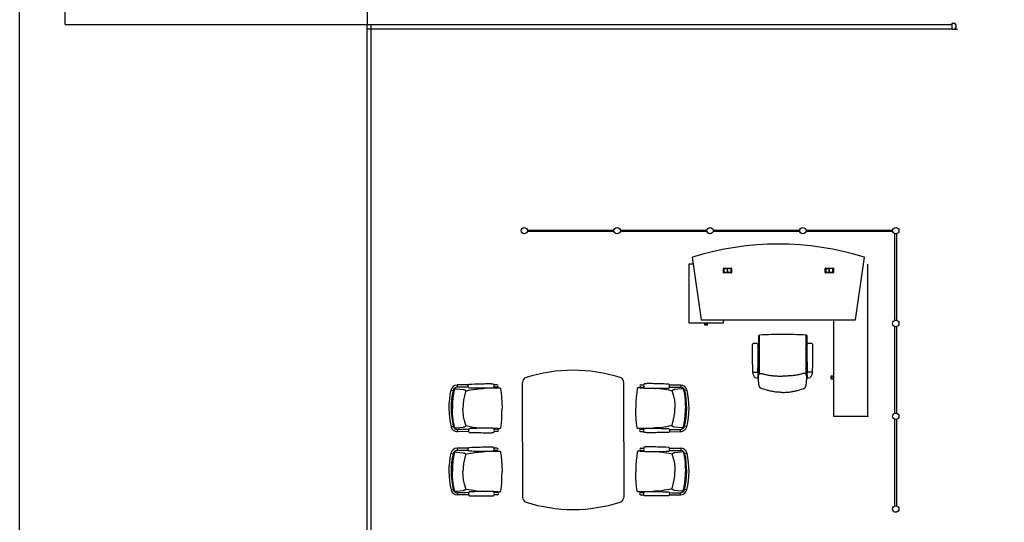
# Model space of a CAD drawing. Header units: millimetres. Extents: x 391350 to 515311, y -283575 to -199836.
# Tile 31 of 102: x 391350 to 403015, y -221675 to -215716. Entities that reach past the tile are written whole.
import ezdxf

# ---------------------------------------------------------------- set-up
doc = ezdxf.new("R2010")
doc.units = ezdxf.units.MM

msp = doc.modelspace()

# ---------------------------------------------------------------- linework, layer by layer
at = {"color": 0}
for p, q in [((391891, -215773), (391891, -206773)), ((395466, -215423), (395466, -215773)), ((391891, -215773), (395466, -215773)), ((395466, -215773), (402397, -215773)), ((395466, -235180), (395466, -215773)), ((395516, -233311), (395516, -215773)), ((402397, -215832), (402397, -215759)), ((402397, -215759), (402428, -215759)), ((402441, -215778), (402428, -215759)), ((402441, -215778), (402441, -215816)), ((395466, -215823), (402397, -215823)), ((402462, -215832), (402397, -215832)), ((402441, -215816), (402428, -215816)), ((402428, -215816), (402428, -215832)), ((397366, -218210), (398391, -218210)), ((398391, -218227), (397366, -218227)), ((398466, -218210), (399491, -218210)), ((399491, -218227), (398466, -218227)), ((399566, -218210), (400591, -218210)), ((400591, -218227), (399566, -218227)), ((400666, -218210), (401691, -218210)), ((401691, -218227), (400666, -218227)), ((401720, -219281), (401720, -218256)), ((401737, -218256), (401737, -219281)), ((399319, -218532), (399424, -219275)), ((401254, -219275), (401358, -218532)), ((399278, -218615), (399278, -219312)), ((399331, -218615), (399278, -218615)), ((399687, -218713), (399687, -218667)), ((399693, -218661), (399779, -218661)), ((399693, -218669), (399693, -218711)), ((399693, -218711), (399693, -218669)), ((399777, -218667), (399695, -218667)), ((399695, -218668), (399735, -218668)), ((399735, -218713), (399695, -218713)), ((399733, -218668), (399733, -218713)), ((399735, -218668), (399735, -218713)), ((399736, -218713), (399736, -218668)), ((399777, -218668), (399736, -218668)), ((399777, -218713), (399736, -218713)), ((399738, -218713), (399738, -218668)), ((399778, -218669), (399778, -218711)), ((399779, -218711), (399779, -218669)), ((399785, -218667), (399785, -218713)), ((400893, -218713), (400893, -218667)), ((400899, -218661), (400985, -218661)), ((400899, -218669), (400899, -218711)), ((400899, -218711), (400899, -218669)), ((400983, -218667), (400901, -218667)), ((400901, -218668), (400941, -218668)), ((400941, -218713), (400901, -218713)), ((400939, -218668), (400939, -218713)), ((400941, -218668), (400941, -218713)), ((400942, -218713), (400942, -218668)), ((400983, -218668), (400942, -218668)), ((400983, -218713), (400942, -218713)), ((400944, -218713), (400944, -218668)), ((400984, -218669), (400984, -218711)), ((400985, -218711), (400985, -218669)), ((400991, -218667), (400991, -218713)), ((401400, -220415), (401400, -218615)), ((399779, -218719), (399693, -218719)), ((399695, -218713), (399777, -218713)), ((400985, -218719), (400899, -218719)), ((400901, -218713), (400983, -218713)), ((399424, -219275), (401254, -219275)), ((399689, -219312), (399689, -219275)), ((400990, -219286), (400990, -220415)), ((399278, -219312), (399689, -219312)), ((399466, -219325), (399466, -219312)), ((399500, -219325), (399466, -219325)), ((399466, -219337), (399466, -219325)), ((399500, -219337), (399466, -219337)), ((399500, -219325), (399500, -219312)), ((399500, -219337), (399500, -219325)), ((401720, -220381), (401720, -219356)), ((401737, -219356), (401737, -220381)), ((400102, -219459), (400102, -219594)), ((400105, -219457), (400112, -219461)), ((400112, -219462), (400112, -219916)), ((400671, -219457), (400664, -219461)), ((400664, -219462), (400664, -219916)), ((400674, -219459), (400674, -219594)), ((400064, -219555, 0), (400063, -219555, 0)), ((400064, -219555, 0), (400065, -219555, 0)), ((400099, -219601), (400099, -219627)), ((400100, -219597), (400100, -219597)), ((400100, -219630), (400100, -219630)), ((400102, -219634), (400102, -219924)), ((400674, -219634), (400674, -219924)), ((400675, -219597), (400675, -219597)), ((400675, -219630), (400675, -219630)), ((400677, -219601), (400677, -219627)), ((400712, -219555, 0), (400711, -219555, 0)), ((400712, -219555, 0), (400713, -219555, 0)), ((400034, -219895, 0), (400094, -219895, 0)), ((400034, -219895, 0), (400034, -219898, 0)), ((400094, -219895, 0), (400094, -219908, 0)), ((400098, -219963, 0), (400098, -219925, 0)), ((400098, -219930, 0), (400101, -219935, 0)), ((400098, -219935, 0), (400098, -219955, 0)), ((400098, -219939, 0), (400098, -219937, 0)), ((400098, -219951, 0), (400098, -219939, 0)), ((400098, -219951, 0), (400098, -219952, 0)), ((400098, -219960, 0), (400101, -219955, 0)), ((400101, -219935, 0), (400101, -219938, 0)), ((400101, -219938, 0), (400101, -219952, 0)), ((400101, -219952, 0), (400101, -219955, 0)), ((400678, -219930, 0), (400675, -219935, 0)), ((400675, -219935, 0), (400675, -219938, 0)), ((400675, -219938, 0), (400675, -219952, 0)), ((400675, -219952, 0), (400675, -219955, 0)), ((400678, -219960, 0), (400675, -219955, 0)), ((400678, -219963, 0), (400678, -219925, 0)), ((400678, -219935, 0), (400678, -219955, 0)), ((400678, -219939, 0), (400678, -219937, 0)), ((400678, -219951, 0), (400678, -219939, 0)), ((400678, -219951, 0), (400678, -219952, 0)), ((400742, -219895, 0), (400682, -219895, 0)), ((400682, -219895, 0), (400682, -219908, 0)), ((400742, -219895, 0), (400742, -219898, 0)), ((400965, -219973), (400965, -219939)), ((400965, -219939), (400977, -219939)), ((400965, -219973), (400977, -219973)), ((400977, -219973), (400977, -219939)), ((400977, -219939), (400990, -219939)), ((400977, -219973), (400990, -219973)), ((396459, -220107, 0), (396485, -220113, 0)), ((396495, -220103, 0), (396495, -220103, 0)), ((396499, -220094, 0), (396500, -220093, 0)), ((396500, -220093, 0), (396501, -220092, 0)), ((396501, -220092, 0), (396503, -220091, 0)), ((396503, -220091, 0), (396504, -220091, 0)), ((396504, -220091, 0), (396513, -220091, 0)), ((396667, -220046, 0), (396533, -220047, 0)), ((396533, -220047, 0), (396533, -220074, 0)), ((396635, -220073, 0), (396533, -220074, 0)), ((396667, -220073, 0), (396635, -220073, 0)), ((396670, -220041, 0), (396670, -220041, 0)), ((396670, -220079, 0), (396670, -220079, 0)), ((396837, -220088, 0), (396862, -220086, 0)), ((397005, -220045, 0), (396970, -220045, 0)), ((397005, -220071, 0), (396970, -220072, 0)), ((396996, -220081, 0), (397012, -220081, 0)), ((397012, -220081, 0), (397019, -220081, 0)), ((397012, -220081, 0), (397013, -220081, 0)), ((397013, -220081, 0), (397020, -220081, 0)), ((397020, -220081, 0), (397024, -220081, 0)), ((397048, -220092, 0), (397048, -220092, 0)), ((397307, -220721), (397307, -220016)), ((398507, -220721), (398507, -220016)), ((398667, -220092, 0), (398667, -220092, 0)), ((398695, -220081, 0), (398690, -220081, 0)), ((398701, -220081, 0), (398695, -220081, 0)), ((398703, -220081, 0), (398695, -220081, 0)), ((398702, -220081, 0), (398701, -220081, 0)), ((398718, -220081, 0), (398702, -220081, 0)), ((398709, -220071, 0), (398745, -220072, 0)), ((398710, -220045, 0), (398745, -220045, 0)), ((398878, -220088, 0), (398853, -220086, 0)), ((399045, -220041, 0), (399045, -220041, 0)), ((399045, -220079, 0), (399045, -220079, 0)), ((399048, -220046, 0), (399181, -220047, 0)), ((399048, -220073, 0), (399079, -220073, 0)), ((399079, -220073, 0), (399181, -220074, 0)), ((399181, -220047, 0), (399181, -220074, 0)), ((399211, -220091, 0), (399202, -220091, 0)), ((399213, -220092, 0), (399211, -220091, 0)), ((399211, -220091, 0), (399211, -220091, 0)), ((399214, -220093, 0), (399213, -220092, 0)), ((399216, -220094, 0), (399214, -220093, 0)), ((399219, -220103, 0), (399219, -220103, 0)), ((399256, -220107, 0), (399230, -220113, 0)), ((396632, -220124, 0), (396632, -220124, 0)), ((396633, -220118, 0), (396635, -220118, 0)), ((396635, -220117, 0), (396635, -220118, 0)), ((399079, -220117, 0), (399080, -220118, 0)), ((399082, -220118, 0), (399080, -220118, 0)), ((399082, -220124, 0), (399082, -220124, 0)), ((400388, -220135), (400388, -220135)), ((400388, -220135), (400388, -220135)), ((400990, -220415), (401400, -220415)), ((401720, -221481), (401720, -220456)), ((401737, -220456), (401737, -221481)), ((396461, -220542, 0), (396487, -220536, 0)), ((396497, -220545, 0), (396497, -220545, 0)), ((396501, -220554, 0), (396502, -220555, 0)), ((396502, -220555, 0), (396504, -220556, 0)), ((396504, -220556, 0), (396505, -220557, 0)), ((396505, -220557, 0), (396506, -220557, 0)), ((396506, -220557, 0), (396515, -220557, 0)), ((396637, -220574, 0), (396536, -220574, 0)), ((396536, -220601, 0), (396536, -220574, 0)), ((396634, -220523, 0), (396634, -220523, 0)), ((396635, -220529, 0), (396637, -220529, 0)), ((396637, -220529, 0), (396637, -220529, 0)), ((396669, -220573, 0), (396637, -220574, 0)), ((396672, -220568, 0), (396672, -220568, 0)), ((396839, -220557, 0), (396864, -220559, 0)), ((397007, -220572, 0), (396972, -220572, 0)), ((396998, -220562, 0), (397014, -220562, 0)), ((397014, -220562, 0), (397021, -220562, 0)), ((397014, -220562, 0), (397016, -220562, 0)), ((397016, -220562, 0), (397022, -220562, 0)), ((397022, -220562, 0), (397026, -220562, 0)), ((397050, -220551, 0), (397050, -220551, 0)), ((398664, -220551, 0), (398664, -220551, 0)), ((398692, -220562, 0), (398688, -220562, 0)), ((398699, -220562, 0), (398692, -220562, 0)), ((398700, -220562, 0), (398693, -220562, 0)), ((398700, -220562, 0), (398699, -220562, 0)), ((398716, -220562, 0), (398700, -220562, 0)), ((398707, -220572, 0), (398742, -220572, 0)), ((398876, -220557, 0), (398851, -220559, 0)), ((399042, -220568, 0), (399042, -220568, 0)), ((399045, -220573, 0), (399077, -220574, 0)), ((399077, -220529, 0), (399078, -220529, 0)), ((399077, -220574, 0), (399179, -220574, 0)), ((399080, -220529, 0), (399078, -220529, 0)), ((399080, -220523, 0), (399080, -220523, 0)), ((399179, -220601, 0), (399179, -220574, 0)), ((399209, -220557, 0), (399200, -220557, 0)), ((399211, -220556, 0), (399209, -220557, 0)), ((399209, -220557, 0), (399209, -220557, 0)), ((399212, -220555, 0), (399211, -220556, 0)), ((399213, -220554, 0), (399212, -220555, 0)), ((399217, -220545, 0), (399217, -220545, 0)), ((399254, -220542, 0), (399228, -220536, 0)), ((396669, -220600, 0), (396536, -220601, 0)), ((396672, -220606, 0), (396672, -220606, 0)), ((397008, -220598, 0), (396972, -220599, 0)), ((398707, -220598, 0), (398742, -220599, 0)), ((399042, -220606, 0), (399042, -220606, 0)), ((399045, -220600, 0), (399179, -220601, 0)), ((396667, -220796, 0), (396533, -220797, 0)), ((396533, -220797, 0), (396533, -220824, 0)), ((396670, -220791, 0), (396670, -220791, 0)), ((397005, -220795, 0), (396970, -220795, 0)), ((397307, -220724), (397307, -221379)), ((398507, -220724), (398507, -221379)), ((398710, -220795, 0), (398745, -220795, 0)), ((399045, -220791, 0), (399045, -220791, 0)), ((399048, -220796, 0), (399181, -220797, 0)), ((399181, -220797, 0), (399181, -220824, 0)), ((396459, -220857, 0), (396485, -220863, 0)), ((396495, -220853, 0), (396495, -220853, 0)), ((396499, -220844, 0), (396500, -220843, 0)), ((396500, -220843, 0), (396501, -220842, 0)), ((396501, -220842, 0), (396503, -220841, 0)), ((396503, -220841, 0), (396504, -220841, 0)), ((396504, -220841, 0), (396513, -220841, 0)), ((396635, -220823, 0), (396533, -220824, 0)), ((396632, -220874, 0), (396632, -220874, 0)), ((396633, -220868, 0), (396635, -220868, 0)), ((396667, -220823, 0), (396635, -220823, 0)), ((396635, -220867, 0), (396635, -220868, 0)), ((396670, -220829, 0), (396670, -220829, 0)), ((396837, -220838, 0), (396862, -220836, 0)), ((397005, -220821, 0), (396970, -220822, 0)), ((396996, -220831, 0), (397012, -220831, 0)), ((397012, -220831, 0), (397019, -220831, 0)), ((397012, -220831, 0), (397013, -220831, 0)), ((397013, -220831, 0), (397020, -220831, 0)), ((397020, -220831, 0), (397024, -220831, 0)), ((397048, -220842, 0), (397048, -220842, 0)), ((398667, -220842, 0), (398667, -220842, 0)), ((398695, -220831, 0), (398690, -220831, 0)), ((398701, -220831, 0), (398695, -220831, 0)), ((398703, -220831, 0), (398695, -220831, 0)), ((398702, -220831, 0), (398701, -220831, 0)), ((398718, -220831, 0), (398702, -220831, 0)), ((398709, -220821, 0), (398745, -220822, 0)), ((398878, -220838, 0), (398853, -220836, 0)), ((399045, -220829, 0), (399045, -220829, 0)), ((399048, -220823, 0), (399079, -220823, 0)), ((399079, -220823, 0), (399181, -220824, 0)), ((399079, -220867, 0), (399080, -220868, 0)), ((399082, -220868, 0), (399080, -220868, 0)), ((399082, -220874, 0), (399082, -220874, 0)), ((399211, -220841, 0), (399202, -220841, 0)), ((399213, -220842, 0), (399211, -220841, 0)), ((399211, -220841, 0), (399211, -220841, 0)), ((399214, -220843, 0), (399213, -220842, 0)), ((399216, -220844, 0), (399214, -220843, 0)), ((399219, -220853, 0), (399219, -220853, 0)), ((399256, -220857, 0), (399230, -220863, 0)), ((396634, -221273, 0), (396634, -221273, 0)), ((396635, -221279, 0), (396637, -221279, 0)), ((396637, -221279, 0), (396637, -221279, 0)), ((399077, -221279, 0), (399078, -221279, 0)), ((399080, -221279, 0), (399078, -221279, 0)), ((399080, -221273, 0), (399080, -221273, 0)), ((396461, -221292, 0), (396487, -221286, 0)), ((396497, -221295, 0), (396497, -221295, 0)), ((396501, -221304, 0), (396502, -221305, 0)), ((396502, -221305, 0), (396504, -221306, 0)), ((396504, -221306, 0), (396505, -221307, 0)), ((396505, -221307, 0), (396506, -221307, 0)), ((396506, -221307, 0), (396515, -221307, 0)), ((396637, -221324, 0), (396536, -221324, 0)), ((396536, -221351, 0), (396536, -221324, 0)), ((396669, -221350, 0), (396536, -221351, 0)), ((396669, -221323, 0), (396637, -221324, 0)), ((396672, -221318, 0), (396672, -221318, 0)), ((396672, -221356, 0), (396672, -221356, 0)), ((396839, -221307, 0), (396864, -221309, 0)), ((397007, -221322, 0), (396972, -221322, 0)), ((397008, -221348, 0), (396972, -221349, 0)), ((396998, -221312, 0), (397014, -221312, 0)), ((397014, -221312, 0), (397021, -221312, 0)), ((397014, -221312, 0), (397016, -221312, 0)), ((397016, -221312, 0), (397022, -221312, 0)), ((397022, -221312, 0), (397026, -221312, 0)), ((397050, -221301, 0), (397050, -221301, 0)), ((398664, -221301, 0), (398664, -221301, 0)), ((398692, -221312, 0), (398688, -221312, 0)), ((398699, -221312, 0), (398692, -221312, 0)), ((398700, -221312, 0), (398693, -221312, 0)), ((398700, -221312, 0), (398699, -221312, 0)), ((398716, -221312, 0), (398700, -221312, 0)), ((398707, -221322, 0), (398742, -221322, 0)), ((398707, -221348, 0), (398742, -221349, 0)), ((398876, -221307, 0), (398851, -221309, 0)), ((399042, -221318, 0), (399042, -221318, 0)), ((399042, -221356, 0), (399042, -221356, 0)), ((399045, -221323, 0), (399077, -221324, 0)), ((399045, -221350, 0), (399179, -221351, 0)), ((399077, -221324, 0), (399179, -221324, 0)), ((399179, -221351, 0), (399179, -221324, 0)), ((399209, -221307, 0), (399200, -221307, 0)), ((399211, -221306, 0), (399209, -221307, 0)), ((399209, -221307, 0), (399209, -221307, 0)), ((399212, -221305, 0), (399211, -221306, 0)), ((399213, -221304, 0), (399212, -221305, 0)), ((399217, -221295, 0), (399217, -221295, 0)), ((399254, -221292, 0), (399228, -221286, 0))]:
    msp.add_line(p, q, dxfattribs=at)
msp.add_lwpolyline([(391350, -204650), (449973, -204650), (449973, -239526), (391350, -239526)], close=True, dxfattribs=at)
at = {"color": 0, "flags": 128}
msp.add_lwpolyline([(400388, -220135), (400377, -220135), (400365, -220135), (400354, -220134), (400343, -220134), (400331, -220133), (400320, -220132), (400309, -220131), (400298, -220129), (400287, -220128), (400275, -220126), (400264, -220124), (400253, -220122), (400242, -220119), (400231, -220117), (400221, -220114), (400210, -220111), (400188, -220105), (400166, -220098), (400144, -220092), (400142, -220091), (400139, -220090), (400136, -220089), (400134, -220088), (400132, -220086), (400129, -220085), (400127, -220083), (400125, -220081), (400123, -220079), (400121, -220077), (400119, -220075), (400118, -220072), (400116, -220070), (400115, -220067), (400114, -220065), (400113, -220062), (400112, -220060), (400111, -220057), (400110, -220054), (400109, -220051), (400108, -220046), (400107, -220040), (400106, -220029), (400105, -220018), (400104, -220007), (400103, -219995), (400102, -219984), (400102, -219973), (400102, -219962), (400102, -219956), (400102, -219950), (400102, -219944), (400102, -219939), (400103, -219936), (400103, -219933), (400104, -219930), (400105, -219928), (400106, -219925), (400107, -219922), (400109, -219920), (400111, -219918), (400113, -219916), (400114, -219915), (400115, -219914), (400116, -219913), (400117, -219913), (400120, -219912), (400123, -219911), (400125, -219910), (400128, -219910), (400131, -219910), (400134, -219910), (400137, -219910), (400140, -219910), (400143, -219911), (400148, -219912), (400153, -219913), (400164, -219917), (400175, -219920), (400186, -219922), (400197, -219925), (400208, -219927), (400219, -219929), (400230, -219931), (400242, -219933), (400253, -219934), (400264, -219935), (400275, -219937), (400286, -219938), (400298, -219939), (400309, -219939), (400320, -219940), (400331, -219941), (400343, -219941), (400365, -219941), (400388, -219942)], dxfattribs=at)
at = {"color": 0, "extrusion": (0, 0, -1), "flags": 128}
msp.add_lwpolyline([(-400388, -220135), (-400399, -220135), (-400410, -220135), (-400422, -220134), (-400433, -220134), (-400444, -220133), (-400456, -220132), (-400467, -220131), (-400478, -220129), (-400489, -220128), (-400500, -220126), (-400511, -220124), (-400522, -220122), (-400533, -220119), (-400544, -220117), (-400555, -220114), (-400566, -220111), (-400588, -220105), (-400609, -220098), (-400631, -220092), (-400634, -220091), (-400637, -220090), (-400639, -220089), (-400642, -220088), (-400644, -220086), (-400647, -220085), (-400649, -220083), (-400651, -220081), (-400653, -220079), (-400655, -220077), (-400656, -220075), (-400658, -220072), (-400659, -220070), (-400661, -220067), (-400662, -220065), (-400663, -220062), (-400664, -220060), (-400665, -220057), (-400666, -220054), (-400666, -220051), (-400668, -220046), (-400668, -220040), (-400670, -220029), (-400671, -220018), (-400672, -220007), (-400673, -219995), (-400674, -219984), (-400674, -219973), (-400674, -219962), (-400674, -219956), (-400674, -219950), (-400674, -219944), (-400673, -219939), (-400673, -219936), (-400672, -219933), (-400672, -219930), (-400671, -219928), (-400670, -219925), (-400669, -219922), (-400667, -219920), (-400665, -219918), (-400663, -219916), (-400662, -219915), (-400661, -219914), (-400660, -219913), (-400659, -219913), (-400656, -219912), (-400653, -219911), (-400650, -219910), (-400647, -219910), (-400645, -219910), (-400642, -219910), (-400639, -219910), (-400636, -219910), (-400633, -219911), (-400628, -219912), (-400622, -219913), (-400611, -219917), (-400601, -219920), (-400590, -219922), (-400579, -219925), (-400568, -219927), (-400556, -219929), (-400545, -219931), (-400534, -219933), (-400523, -219934), (-400512, -219935), (-400501, -219937), (-400489, -219938), (-400478, -219939), (-400467, -219939), (-400456, -219940), (-400444, -219941), (-400433, -219941), (-400410, -219941), (-400388, -219942)], dxfattribs=at)
at = {"color": 0, "elevation": 0}
for points in [[(396473, -220324), (396474, -220264), (396478, -220206), (396485, -220152), (396495, -220103)], [(396495, -220103), (396496, -220101), (396497, -220098), (396498, -220096), (396499, -220094)], [(396513, -220091), (396527, -220092), (396603, -220100)], [(396603, -220100), (396607, -220101), (396611, -220102), (396615, -220103), (396618, -220104), (396621, -220105), (396623, -220106), (396626, -220108), (396628, -220110), (396631, -220113), (396633, -220117), (396633, -220121), (396632, -220124)], [(396635, -220117), (396647, -220115), (396670, -220109), (396697, -220104), (396725, -220100), (396756, -220095), (396790, -220092), (396827, -220088), (396837, -220088)], [(396670, -220079), (396667, -220074), (396665, -220069), (396664, -220063), (396664, -220057), (396665, -220051), (396667, -220046), (396670, -220041)], [(396670, -220041), (396671, -220040), (396673, -220038), (396676, -220037), (396678, -220037)], [(396678, -220083), (396676, -220083), (396673, -220082), (396671, -220080), (396670, -220079)], [(396678, -220037), (396708, -220036), (396737, -220035), (396763, -220034), (396787, -220033), (396809, -220033), (396831, -220032), (396850, -220032), (396869, -220031), (396886, -220031), (396903, -220031), (396918, -220031), (396932, -220031), (396943, -220032), (396952, -220032), (396960, -220034), (396965, -220035)], [(396966, -220081), (396960, -220083), (396953, -220084), (396944, -220085), (396932, -220086), (396919, -220086), (396903, -220086), (396887, -220086), (396869, -220086), (396851, -220086), (396831, -220086), (396810, -220085), (396787, -220085), (396763, -220085), (396737, -220084), (396708, -220083), (396678, -220083)], [(396965, -220081), (396974, -220081), (396996, -220081)], [(397024, -220081), (397026, -220081), (397028, -220081), (397029, -220081), (397031, -220081), (397032, -220081), (397033, -220081), (397035, -220081), (397036, -220081), (397037, -220082), (397038, -220082), (397040, -220082), (397041, -220083), (397043, -220084), (397044, -220085), (397045, -220086), (397046, -220088), (397047, -220090), (397048, -220092), (397048, -220092)], [(397048, -220092), (397055, -220139), (397060, -220193), (397063, -220253), (397065, -220321)], [(398667, -220092), (398660, -220139), (398655, -220193), (398651, -220253), (398650, -220321)], [(398690, -220081), (398689, -220081), (398687, -220081), (398685, -220081), (398684, -220081), (398682, -220081), (398681, -220081), (398680, -220081), (398679, -220081), (398677, -220082), (398676, -220082), (398675, -220082), (398673, -220083), (398672, -220084), (398670, -220085), (398669, -220086), (398668, -220088), (398667, -220090), (398667, -220092), (398667, -220092)], [(398750, -220081), (398741, -220081), (398718, -220081)], [(399037, -220037), (399006, -220036), (398978, -220035), (398952, -220034), (398927, -220033), (398905, -220033), (398884, -220032), (398864, -220032), (398846, -220031), (398828, -220031), (398811, -220031), (398796, -220031), (398782, -220031), (398771, -220032), (398762, -220032), (398755, -220034), (398749, -220035)], [(398749, -220081), (398754, -220083), (398762, -220084), (398771, -220085), (398782, -220086), (398796, -220086), (398811, -220086), (398828, -220086), (398845, -220086), (398864, -220086), (398884, -220086), (398905, -220085), (398927, -220085), (398951, -220085), (398978, -220084), (399006, -220083), (399036, -220083)], [(399079, -220117), (399068, -220115), (399044, -220109), (399018, -220104), (398989, -220100), (398958, -220095), (398925, -220092), (398888, -220088), (398878, -220088)], [(399036, -220083), (399038, -220083), (399041, -220082), (399043, -220080), (399045, -220079)], [(399045, -220041), (399044, -220040), (399041, -220038), (399039, -220037), (399037, -220037)], [(399045, -220079), (399047, -220074), (399049, -220069), (399050, -220063), (399050, -220057), (399049, -220051), (399047, -220046), (399045, -220041)], [(399111, -220100), (399107, -220101), (399103, -220102), (399100, -220103), (399097, -220104), (399094, -220105), (399091, -220106), (399089, -220108), (399086, -220110), (399084, -220113), (399082, -220117), (399082, -220121), (399082, -220124)], [(399202, -220091), (399188, -220092), (399111, -220100)], [(399219, -220103), (399219, -220101), (399218, -220098), (399217, -220096), (399216, -220094)], [(399241, -220324), (399240, -220264), (399237, -220206), (399229, -220152), (399219, -220103)], [(396632, -220124), (396619, -220175), (396609, -220227), (396603, -220278), (396601, -220324)], [(399082, -220124), (399096, -220175), (399106, -220227), (399112, -220278), (399113, -220324)], [(396473, -220324), (396475, -220385), (396479, -220443), (396487, -220497), (396497, -220545)], [(396634, -220523), (396620, -220472), (396609, -220420), (396603, -220370), (396601, -220324)], [(397050, -220551), (397057, -220503), (397061, -220450), (397064, -220390), (397065, -220321)], [(398664, -220551), (398658, -220503), (398653, -220450), (398650, -220390), (398650, -220321)], [(399080, -220523), (399094, -220472), (399105, -220420), (399111, -220370), (399113, -220324)], [(399241, -220324), (399240, -220385), (399235, -220443), (399228, -220497), (399217, -220545)], [(396497, -220545), (396498, -220547), (396499, -220550), (396500, -220552), (396501, -220554)], [(396515, -220557), (396529, -220556), (396605, -220547)], [(396605, -220547), (396609, -220546), (396613, -220545), (396617, -220544), (396620, -220543), (396623, -220542), (396625, -220541), (396628, -220539), (396630, -220537), (396633, -220534), (396635, -220530), (396635, -220526), (396634, -220523)], [(396637, -220529), (396649, -220532), (396672, -220537), (396699, -220542), (396727, -220546), (396758, -220550), (396792, -220554), (396829, -220557), (396839, -220557)], [(396672, -220568), (396670, -220572), (396668, -220578), (396666, -220584), (396667, -220590), (396668, -220595), (396670, -220601), (396672, -220606)], [(396680, -220564), (396678, -220564), (396676, -220565), (396673, -220566), (396672, -220568)], [(396968, -220562), (396962, -220561), (396955, -220559), (396946, -220559), (396935, -220558), (396921, -220558), (396906, -220558), (396889, -220558), (396871, -220558), (396853, -220559), (396833, -220559), (396812, -220560), (396790, -220560), (396765, -220561), (396739, -220562), (396711, -220563), (396680, -220564)], [(396967, -220562), (396976, -220562), (396998, -220562)], [(397026, -220562), (397028, -220562), (397030, -220562), (397031, -220562), (397033, -220562), (397034, -220562), (397036, -220562), (397037, -220562), (397038, -220562), (397039, -220561), (397041, -220561), (397042, -220561), (397044, -220560), (397045, -220559), (397046, -220558), (397048, -220557), (397049, -220555), (397049, -220553), (397050, -220551), (397050, -220551)], [(398688, -220562), (398686, -220562), (398685, -220562), (398683, -220562), (398681, -220562), (398680, -220562), (398679, -220562), (398678, -220562), (398676, -220562), (398675, -220561), (398674, -220561), (398672, -220561), (398671, -220560), (398670, -220559), (398668, -220558), (398667, -220557), (398666, -220555), (398665, -220553), (398664, -220551), (398664, -220551)], [(398747, -220562), (398739, -220562), (398716, -220562)], [(398747, -220562), (398752, -220561), (398759, -220559), (398769, -220559), (398780, -220558), (398794, -220558), (398809, -220558), (398825, -220558), (398843, -220558), (398862, -220559), (398881, -220559), (398902, -220560), (398925, -220560), (398949, -220561), (398975, -220562), (399004, -220563), (399034, -220564)], [(399077, -220529), (399066, -220532), (399042, -220537), (399016, -220542), (398987, -220546), (398956, -220550), (398922, -220554), (398886, -220557), (398876, -220557)], [(399034, -220564), (399036, -220564), (399039, -220565), (399041, -220566), (399042, -220568)], [(399042, -220568), (399045, -220572), (399047, -220578), (399048, -220584), (399048, -220590), (399047, -220595), (399045, -220601), (399042, -220606)], [(399109, -220547), (399105, -220546), (399101, -220545), (399098, -220544), (399095, -220543), (399092, -220542), (399089, -220541), (399087, -220539), (399084, -220537), (399082, -220534), (399080, -220530), (399080, -220526), (399080, -220523)], [(399199, -220557), (399185, -220556), (399109, -220547)], [(399217, -220545), (399216, -220547), (399216, -220550), (399215, -220552), (399213, -220554)], [(396672, -220606), (396674, -220607), (396676, -220609), (396679, -220610), (396681, -220610)], [(396681, -220610), (396711, -220610), (396739, -220611), (396766, -220612), (396790, -220612), (396812, -220612), (396833, -220613), (396853, -220613), (396872, -220613), (396889, -220613), (396906, -220613), (396921, -220613), (396935, -220613), (396946, -220612), (396955, -220611), (396962, -220610), (396968, -220608)], [(399034, -220610), (399004, -220610), (398975, -220611), (398949, -220612), (398925, -220612), (398902, -220612), (398881, -220613), (398861, -220613), (398843, -220613), (398825, -220613), (398809, -220613), (398793, -220613), (398780, -220613), (398768, -220612), (398759, -220611), (398752, -220610), (398746, -220608)], [(399042, -220606), (399041, -220607), (399039, -220609), (399036, -220610), (399034, -220610)], [(396670, -220829), (396667, -220824), (396665, -220819), (396664, -220813), (396664, -220807), (396665, -220801), (396667, -220796), (396670, -220791)], [(396670, -220791), (396671, -220790), (396673, -220788), (396676, -220787), (396678, -220787)], [(396678, -220787), (396708, -220786), (396737, -220785), (396763, -220784), (396787, -220783), (396809, -220783), (396831, -220782), (396850, -220782), (396869, -220781), (396886, -220781), (396903, -220781), (396918, -220781), (396932, -220781), (396943, -220782), (396952, -220782), (396960, -220784), (396965, -220785)], [(399037, -220787), (399006, -220786), (398978, -220785), (398952, -220784), (398927, -220783), (398905, -220783), (398884, -220782), (398864, -220782), (398846, -220781), (398828, -220781), (398811, -220781), (398796, -220781), (398782, -220781), (398771, -220782), (398762, -220782), (398755, -220784), (398749, -220785)], [(399045, -220791), (399044, -220790), (399041, -220788), (399039, -220787), (399037, -220787)], [(399045, -220829), (399047, -220824), (399049, -220819), (399050, -220813), (399050, -220807), (399049, -220801), (399047, -220796), (399045, -220791)], [(396473, -221074), (396474, -221014), (396478, -220956), (396485, -220902), (396495, -220853)], [(396495, -220853), (396496, -220851), (396497, -220848), (396498, -220846), (396499, -220844)], [(396513, -220841), (396527, -220842), (396603, -220850)], [(396632, -220874), (396619, -220925), (396609, -220977), (396603, -221028), (396601, -221074)], [(396603, -220850), (396607, -220851), (396611, -220852), (396615, -220853), (396618, -220854), (396621, -220855), (396623, -220856), (396626, -220858), (396628, -220860), (396631, -220863), (396633, -220867), (396633, -220871), (396632, -220874)], [(396635, -220867), (396647, -220865), (396670, -220859), (396697, -220854), (396725, -220850), (396756, -220845), (396790, -220842), (396827, -220838), (396837, -220838)], [(396678, -220833), (396676, -220833), (396673, -220832), (396671, -220830), (396670, -220829)], [(396966, -220831), (396960, -220833), (396953, -220834), (396944, -220835), (396932, -220836), (396919, -220836), (396903, -220836), (396887, -220836), (396869, -220836), (396851, -220836), (396831, -220836), (396810, -220835), (396787, -220835), (396763, -220835), (396737, -220834), (396708, -220833), (396678, -220833)], [(396965, -220831), (396974, -220831), (396996, -220831)], [(397024, -220831), (397026, -220831), (397028, -220831), (397029, -220831), (397031, -220831), (397032, -220831), (397033, -220831), (397035, -220831), (397036, -220831), (397037, -220832), (397038, -220832), (397040, -220832), (397041, -220833), (397043, -220834), (397044, -220835), (397045, -220836), (397046, -220838), (397047, -220840), (397048, -220842), (397048, -220842)], [(397048, -220842), (397055, -220889), (397060, -220943), (397063, -221003), (397065, -221071)], [(398667, -220842), (398660, -220889), (398655, -220943), (398651, -221003), (398650, -221071)], [(398690, -220831), (398689, -220831), (398687, -220831), (398685, -220831), (398684, -220831), (398682, -220831), (398681, -220831), (398680, -220831), (398679, -220831), (398677, -220832), (398676, -220832), (398675, -220832), (398673, -220833), (398672, -220834), (398670, -220835), (398669, -220836), (398668, -220838), (398667, -220840), (398667, -220842), (398667, -220842)], [(398750, -220831), (398741, -220831), (398718, -220831)], [(398749, -220831), (398754, -220833), (398762, -220834), (398771, -220835), (398782, -220836), (398796, -220836), (398811, -220836), (398828, -220836), (398845, -220836), (398864, -220836), (398884, -220836), (398905, -220835), (398927, -220835), (398951, -220835), (398978, -220834), (399006, -220833), (399036, -220833)], [(399079, -220867), (399068, -220865), (399044, -220859), (399018, -220854), (398989, -220850), (398958, -220845), (398925, -220842), (398888, -220838), (398878, -220838)], [(399036, -220833), (399038, -220833), (399041, -220832), (399043, -220830), (399045, -220829)], [(399111, -220850), (399107, -220851), (399103, -220852), (399100, -220853), (399097, -220854), (399094, -220855), (399091, -220856), (399089, -220858), (399086, -220860), (399084, -220863), (399082, -220867), (399082, -220871), (399082, -220874)], [(399082, -220874), (399096, -220925), (399106, -220977), (399112, -221028), (399113, -221074)], [(399202, -220841), (399188, -220842), (399111, -220850)], [(399219, -220853), (399219, -220851), (399218, -220848), (399217, -220846), (399216, -220844)], [(399241, -221074), (399240, -221014), (399237, -220956), (399229, -220902), (399219, -220853)], [(396473, -221074), (396475, -221135), (396479, -221193), (396487, -221247), (396497, -221295)], [(396634, -221273), (396620, -221222), (396609, -221170), (396603, -221120), (396601, -221074)], [(397050, -221301), (397057, -221253), (397061, -221200), (397064, -221140), (397065, -221071)], [(398664, -221301), (398658, -221253), (398653, -221200), (398650, -221140), (398650, -221071)], [(399080, -221273), (399094, -221222), (399105, -221170), (399111, -221120), (399113, -221074)], [(399241, -221074), (399240, -221135), (399235, -221193), (399228, -221247), (399217, -221295)], [(396605, -221297), (396609, -221296), (396613, -221295), (396617, -221294), (396620, -221293), (396623, -221292), (396625, -221291), (396628, -221289), (396630, -221287), (396633, -221284), (396635, -221280), (396635, -221276), (396634, -221273)], [(396637, -221279), (396649, -221282), (396672, -221287), (396699, -221292), (396727, -221296), (396758, -221300), (396792, -221304), (396829, -221307), (396839, -221307)], [(399077, -221279), (399066, -221282), (399042, -221287), (399016, -221292), (398987, -221296), (398956, -221300), (398922, -221304), (398886, -221307), (398876, -221307)], [(399109, -221297), (399105, -221296), (399101, -221295), (399098, -221294), (399095, -221293), (399092, -221292), (399089, -221291), (399087, -221289), (399084, -221287), (399082, -221284), (399080, -221280), (399080, -221276), (399080, -221273)], [(396497, -221295), (396498, -221297), (396499, -221300), (396500, -221302), (396501, -221304)], [(396515, -221307), (396529, -221306), (396605, -221297)], [(396672, -221318), (396670, -221322), (396668, -221328), (396666, -221334), (396667, -221340), (396668, -221345), (396670, -221351), (396672, -221356)], [(396680, -221314), (396678, -221314), (396676, -221315), (396673, -221316), (396672, -221318)], [(396672, -221356), (396674, -221357), (396676, -221359), (396679, -221360), (396681, -221360)], [(396968, -221312), (396962, -221311), (396955, -221309), (396946, -221309), (396935, -221308), (396921, -221308), (396906, -221308), (396889, -221308), (396871, -221308), (396853, -221309), (396833, -221309), (396812, -221310), (396790, -221310), (396765, -221311), (396739, -221312), (396711, -221313), (396680, -221314)], [(396681, -221360), (396711, -221360), (396739, -221361), (396766, -221362), (396790, -221362), (396812, -221362), (396833, -221363), (396853, -221363), (396872, -221363), (396889, -221363), (396906, -221363), (396921, -221363), (396935, -221363), (396946, -221362), (396955, -221361), (396962, -221360), (396968, -221358)], [(396967, -221312), (396976, -221312), (396998, -221312)], [(397026, -221312), (397028, -221312), (397030, -221312), (397031, -221312), (397033, -221312), (397034, -221312), (397036, -221312), (397037, -221312), (397038, -221312), (397039, -221311), (397041, -221311), (397042, -221311), (397044, -221310), (397045, -221309), (397046, -221308), (397048, -221307), (397049, -221305), (397049, -221303), (397050, -221301), (397050, -221301)], [(398688, -221312), (398686, -221312), (398685, -221312), (398683, -221312), (398681, -221312), (398680, -221312), (398679, -221312), (398678, -221312), (398676, -221312), (398675, -221311), (398674, -221311), (398672, -221311), (398671, -221310), (398670, -221309), (398668, -221308), (398667, -221307), (398666, -221305), (398665, -221303), (398664, -221301), (398664, -221301)], [(398747, -221312), (398739, -221312), (398716, -221312)], [(399034, -221360), (399004, -221360), (398975, -221361), (398949, -221362), (398925, -221362), (398902, -221362), (398881, -221363), (398861, -221363), (398843, -221363), (398825, -221363), (398809, -221363), (398793, -221363), (398780, -221363), (398768, -221362), (398759, -221361), (398752, -221360), (398746, -221358)], [(398747, -221312), (398752, -221311), (398759, -221309), (398769, -221309), (398780, -221308), (398794, -221308), (398809, -221308), (398825, -221308), (398843, -221308), (398862, -221309), (398881, -221309), (398902, -221310), (398925, -221310), (398949, -221311), (398975, -221312), (399004, -221313), (399034, -221314)], [(399034, -221314), (399036, -221314), (399039, -221315), (399041, -221316), (399042, -221318)], [(399042, -221356), (399041, -221357), (399039, -221359), (399036, -221360), (399034, -221360)], [(399042, -221318), (399045, -221322), (399047, -221328), (399048, -221334), (399048, -221340), (399047, -221345), (399045, -221351), (399042, -221356)], [(399199, -221307), (399185, -221306), (399109, -221297)], [(399217, -221295), (399216, -221297), (399216, -221300), (399215, -221302), (399213, -221304)]]:
    msp.add_lwpolyline(points, dxfattribs=at)
at = {"color": 0}
for centre in [(397329, -218218), (398429, -218218), (399529, -218218), (400629, -218218), (401729, -218218), (401729, -219318), (401729, -220418), (401729, -221518)]:
    msp.add_circle(centre, 38, dxfattribs=at)
for centre, radius, start, end in [((400339, -221766), 3390, 72.5003, 107.4997), ((399693, -218667), 6, 90, 180), ((399695, -218669), 2, 90, 180), ((399695, -218669), 1.5, 90, 180), ((399695, -218711), 1.5, 180, 270), ((399695, -218711), 2, 180, 270), ((399777, -218669), 2, 0, 90), ((399777, -218669), 1.5, 0, 90), ((399777, -218711), 2, 270, 0), ((399777, -218711), 1.5, 270, 0), ((399779, -218667), 6, 0, 90), ((400899, -218667), 6, 90, 180), ((400901, -218669), 2, 90, 180), ((400901, -218669), 1.5, 90, 180), ((400901, -218711), 2, 180, 270), ((400901, -218711), 1.5, 180, 270), ((400983, -218669), 2, 0, 90), ((400983, -218669), 1.5, 0, 90), ((400983, -218711), 2, 270, 0), ((400983, -218711), 1.5, 270, 0), ((400985, -218667), 6, 0, 90), ((399693, -218713), 6, 180, 270), ((399779, -218713), 6, 270, 0), ((400899, -218713), 6, 180, 270), ((400985, -218713), 6, 270, 0), ((400104, -219459), 2, 64.1492, 180), ((400119, -219462), 7, 93.0846, 180), ((400388, -224454), 5006, 90, 93.0846), ((400388, -224454), 5006, 86.9154, 90), ((400657, -219462), 7, 0, 86.9154), ((400672, -219459), 2, 0, 115.8508), ((400066, -219579, 0), 37.4, 159.7407, 179.7876), ((401290, -219605, 0), 1262, 178.8285, 180.7164), ((406928, -219633, 0), 6900, 179.8927, 182.1625), ((400043, -219571, 0), 13.7, 121.5291, 160.5701), ((400048, -219578, 0), 22.5, 97.9869, 121.2718), ((400056, -219615, 0), 59.9, 92.607, 100.5296), ((400065, -219791, 0), 237, 90.5676, 92.9749), ((400063, -219791, 0), 237, 87.0251, 89.4324), ((400072, -219615, 0), 59.9, 79.4704, 87.393), ((400080, -219578, 0), 22.5, 58.7282, 82.0131), ((400084, -219571, 0), 13.7, 19.4299, 58.4709), ((393200, -219633, 0), 6900, 357.8375, 0.1073), ((400062, -219579, 0), 37.4, 0.2124, 20.2593), ((400104, -219601), 5, 135, 180), ((400104, -219627), 5, 180, 225), ((398838, -219605, 0), 1262, 359.2836, 1.1715), ((400097, -219594), 5, 315, 0), ((400097, -219634), 5, 0, 45), ((400679, -219594), 5, 180, 225), ((400679, -219634), 5, 135, 180), ((400672, -219601), 5, 0, 45), ((400672, -219627), 5, 315, 0), ((400714, -219579, 0), 37.4, 159.7407, 179.7876), ((401938, -219605, 0), 1262, 178.8285, 180.7164), ((407576, -219633, 0), 6900, 179.8927, 182.1625), ((400691, -219571, 0), 13.7, 121.5291, 160.5701), ((400696, -219578, 0), 22.5, 97.9869, 121.2718), ((400704, -219615, 0), 59.9, 92.607, 100.5296), ((400713, -219791, 0), 237, 90.5676, 92.9749), ((400711, -219791, 0), 237, 87.0251, 89.4324), ((400720, -219615, 0), 59.9, 79.4704, 87.393), ((400728, -219578, 0), 22.5, 58.7282, 82.0131), ((400732, -219571, 0), 13.7, 19.4299, 58.4709), ((393848, -219633, 0), 6900, 357.8375, 0.1073), ((400710, -219579, 0), 37.4, 0.2124, 20.2593), ((399486, -219605, 0), 1262, 359.2836, 1.1715), ((397907, -221723), 1850, 72.4417, 107.5583), ((397367, -220016), 60, 107.5583, 180), ((398447, -220016), 60, 0, 72.4417), ((400034, -219894, 0), 0.8, 182.1625, 270), ((400104, -219898, 0), 70, 180, 196.1237), ((400133, -219889, 0), 100, 196.1237, 213.806), ((400174, -219861, 0), 150, 213.806, 221.1159), ((400174, -219861, 0), 150, 221.1159, 221.1825), ((400062, -219960, 0), 0.5, 221.1159, 259.5623), ((400116, -219665, 0), 300, 259.529, 259.5623), ((400116, -219665, 0), 300, 259.5623, 266.2553), ((400094, -219894, 0), 0.8, 270, 357.8375), ((400129, -219908, 0), 35, 180, 207.6604), ((400096, -219963, 0), 1.5, 266.2553, 0), ((400118, -219924), 16, 180, 207.9094), ((400658, -219924), 16, 332.0906, 0), ((400647, -219908, 0), 35, 332.3396, 0), ((400679, -219963, 0), 1.5, 180, 273.7447), ((400660, -219665, 0), 300, 273.7447, 280.4377), ((400682, -219894, 0), 0.8, 182.1625, 270), ((400601, -219861, 0), 150, 318.8841, 326.194), ((400660, -219665, 0), 300, 280.4377, 280.471), ((400714, -219960, 0), 0.5, 280.4377, 318.8841), ((400601, -219861, 0), 150, 318.8175, 318.8841), ((400643, -219889, 0), 100, 326.194, 343.8763), ((400672, -219898, 0), 70, 343.8763, 0), ((400742, -219894, 0), 0.8, 270, 357.8375), ((397402, -220320, 0), 967, 167.2763, 193.2688), ((396533, -220124, 0), 76.7, 90.2726, 167.2763), ((397402, -220320, 0), 940, 167.2763, 193.2688), ((396533, -220124, 0), 50, 90.2726, 167.2763), ((396926, -220059, 0), 45.5, 329.7366, 30.4627), ((397005, -220058, 0), 13.3, 270.2726, 90.2726), ((398709, -220058, 0), 13.3, 89.7274, 269.7274), ((398788, -220059, 0), 45.5, 149.5373, 210.2634), ((399181, -220124, 0), 76.7, 12.7237, 89.7274), ((399181, -220124, 0), 50, 12.7237, 89.7274), ((398313, -220320, 0), 940, 346.7312, 12.7237), ((398313, -220320, 0), 967, 346.7312, 12.7237), ((396535, -220524, 0), 76.7, 193.2688, 270.2726), ((396535, -220524, 0), 50, 193.2688, 270.2726), ((396929, -220586, 0), 45.5, 330.0824, 30.8086), ((397008, -220585, 0), 13.3, 270.2726, 90.2726), ((398707, -220585, 0), 13.3, 89.7274, 269.7274), ((398786, -220586, 0), 45.5, 149.1914, 209.9176), ((399179, -220524, 0), 50, 269.7274, 346.7312), ((399179, -220524, 0), 76.7, 269.7274, 346.7312), ((396533, -220874, 0), 76.7, 90.2726, 167.2763), ((396926, -220809, 0), 45.5, 329.7366, 30.4627), ((397005, -220808, 0), 13.3, 270.2726, 90.2726), ((398709, -220808, 0), 13.3, 89.7274, 269.7274), ((398788, -220809, 0), 45.5, 149.5373, 210.2634), ((399181, -220874, 0), 76.7, 12.7237, 89.7274), ((397402, -221070, 0), 967, 167.2763, 193.2688), ((397402, -221070, 0), 940, 167.2763, 193.2688), ((396533, -220874, 0), 50, 90.2726, 167.2763), ((399181, -220874, 0), 50, 12.7237, 89.7274), ((398313, -221070, 0), 940, 346.7312, 12.7237), ((398313, -221070, 0), 967, 346.7312, 12.7237), ((396535, -221274, 0), 76.7, 193.2688, 270.2726), ((396535, -221274, 0), 50, 193.2688, 270.2726), ((396929, -221336, 0), 45.5, 330.0824, 30.8086), ((397008, -221335, 0), 13.3, 270.2726, 90.2726), ((397367, -221379), 60, 180, 252.4417), ((398447, -221379), 60, 287.5583, 0), ((398707, -221335, 0), 13.3, 89.7274, 269.7274), ((398786, -221336, 0), 45.5, 149.1914, 209.9176), ((399179, -221274, 0), 50, 269.7274, 346.7312), ((399179, -221274, 0), 76.7, 269.7274, 346.7312), ((397907, -219673), 1850, 252.4417, 287.5583)]:
    msp.add_arc(centre, radius, start, end, dxfattribs=at)
for points, start_tangent, end_tangent in [([(396499, -220103, 0), (396497, -220111, 0), (396496, -220118, 0), (396494, -220127, 0), (396492, -220136, 0), (396490, -220147, 0), (396488, -220158, 0), (396486, -220171, 0), (396484, -220184, 0), (396483, -220198, 0), (396481, -220211, 0), (396480, -220223, 0), (396479, -220234, 0), (396479, -220246, 0), (396478, -220259, 0), (396477, -220274, 0), (396477, -220291, 0), (396477, -220308, 0), (396477, -220324, 0)], (-0.23541, -0.971896), (0.004698, -0.999989)), ([(396498, -220103, 0), (396498, -220103, 0), (396496, -220103, 0), (396496, -220103, 0), (396495, -220103, 0), (396495, -220103, 0)], (-0.981081, 0.193597), (0.029293, -0.999571)), ([(396499, -220103, 0), (396498, -220103, 0)], (-0.976015, 0.217704), (-0.981081, 0.193597)), ([(396861, -220086, 0), (396855, -220086, 0), (396841, -220087, 0), (396837, -220088, 0)], (-0.998096, -0.061673), (-0.997416, -0.071843)), ([(397012, -220081, 0), (397009, -220081, 0), (397000, -220081, 0), (396992, -220081, 0), (396984, -220081, 0), (396977, -220081, 0), (396970, -220081, 0), (396966, -220081, 0)], (-0.999996, 0.002717), (-0.999743, -0.022665)), ([(397019, -220081, 0), (397022, -220081, 0), (397024, -220081, 0)], (1, 0.000749), (0.999991, -0.004128)), ([(396635, -220118, 0), (396633, -220118, 0)], (-0.969582, -0.244765), (-0.968729, -0.248122)), ([(396501, -220545, 0), (396499, -220538, 0), (396498, -220530, 0), (396496, -220521, 0), (396494, -220512, 0), (396492, -220502, 0), (396490, -220490, 0), (396487, -220477, 0), (396486, -220464, 0), (396484, -220450, 0), (396482, -220437, 0), (396481, -220425, 0), (396480, -220414, 0), (396479, -220402, 0), (396479, -220389, 0), (396478, -220374, 0), (396477, -220357, 0), (396477, -220340, 0), (396477, -220324, 0)], (-0.244646, 0.969613), (-0.004816, 0.999988)), ([(396500, -220545, 0), (396500, -220545, 0), (396499, -220545, 0), (396498, -220545, 0), (396497, -220545, 0), (396497, -220545, 0)], (-0.979195, -0.202922), (0.019782, 0.999804)), ([(396501, -220545, 0), (396500, -220545, 0)], (-0.973899, -0.22698), (-0.979195, -0.202922)), ([(396637, -220528, 0), (396635, -220528, 0)], (-0.999722, -0.023569), (-0.99962, 0.02756)), ([(396637, -220529, 0), (396635, -220529, 0)], (-0.971867, 0.23553), (-0.971045, 0.238895)), ([(396640, -220528, 0), (396640, -220528, 0), (396639, -220528, 0), (396638, -220528, 0), (396638, -220528, 0), (396637, -220528, 0)], (-0.982656, 0.185435), (-0.999705, -0.024278)), ([(396864, -220559, 0), (396857, -220558, 0), (396844, -220558, 0), (396839, -220557, 0)], (-0.998638, 0.052174), (-0.998054, 0.062351)), ([(397014, -220562, 0), (397012, -220562, 0), (397002, -220562, 0), (396994, -220562, 0), (396986, -220562, 0), (396979, -220562, 0), (396972, -220562, 0), (396968, -220562, 0)], (-0.999925, -0.01223), (-0.999913, 0.013153)), ([(397021, -220562, 0), (397025, -220562, 0), (397026, -220562, 0)], (0.999962, 0.008765), (0.999907, 0.013642)), ([(396499, -220853, 0), (396497, -220861, 0), (396496, -220868, 0), (396494, -220877, 0), (396492, -220886, 0), (396490, -220897, 0), (396488, -220908, 0), (396486, -220921, 0), (396484, -220934, 0), (396483, -220948, 0), (396481, -220961, 0), (396480, -220973, 0), (396479, -220984, 0), (396479, -220996, 0), (396478, -221009, 0), (396477, -221024, 0), (396477, -221041, 0), (396477, -221058, 0), (396477, -221074, 0)], (-0.23541, -0.971896), (0.004698, -0.999989)), ([(396498, -220853, 0), (396498, -220853, 0), (396496, -220853, 0), (396496, -220853, 0), (396495, -220853, 0), (396495, -220853, 0)], (-0.981081, 0.193597), (0.029293, -0.999571)), ([(396499, -220853, 0), (396498, -220853, 0)], (-0.976015, 0.217704), (-0.981081, 0.193597)), ([(396635, -220868, 0), (396633, -220868, 0)], (-0.969582, -0.244765), (-0.968729, -0.248122)), ([(396861, -220836, 0), (396855, -220836, 0), (396841, -220837, 0), (396837, -220838, 0)], (-0.998096, -0.061673), (-0.997416, -0.071843)), ([(397012, -220831, 0), (397009, -220831, 0), (397000, -220831, 0), (396992, -220831, 0), (396984, -220831, 0), (396977, -220831, 0), (396970, -220831, 0), (396966, -220831, 0)], (-0.999996, 0.002717), (-0.999743, -0.022665)), ([(397019, -220831, 0), (397022, -220831, 0), (397024, -220831, 0)], (1, 0.000749), (0.999991, -0.004128)), ([(396501, -221295, 0), (396499, -221288, 0), (396498, -221280, 0), (396496, -221271, 0), (396494, -221262, 0), (396492, -221252, 0), (396490, -221240, 0), (396487, -221227, 0), (396486, -221214, 0), (396484, -221200, 0), (396482, -221187, 0), (396481, -221175, 0), (396480, -221164, 0), (396479, -221152, 0), (396479, -221139, 0), (396478, -221124, 0), (396477, -221107, 0), (396477, -221090, 0), (396477, -221074, 0)], (-0.244646, 0.969613), (-0.004816, 0.999988)), ([(396637, -221278, 0), (396635, -221278, 0)], (-0.999722, -0.023569), (-0.99962, 0.02756)), ([(396637, -221279, 0), (396635, -221279, 0)], (-0.971867, 0.23553), (-0.971045, 0.238895)), ([(396640, -221278, 0), (396640, -221278, 0), (396639, -221278, 0), (396638, -221278, 0), (396638, -221278, 0), (396637, -221278, 0)], (-0.982656, 0.185435), (-0.999705, -0.024278)), ([(396500, -221295, 0), (396500, -221295, 0), (396499, -221295, 0), (396498, -221295, 0), (396497, -221295, 0), (396497, -221295, 0)], (-0.979195, -0.202922), (0.019782, 0.999804)), ([(396501, -221295, 0), (396500, -221295, 0)], (-0.973899, -0.22698), (-0.979195, -0.202922)), ([(396864, -221309, 0), (396857, -221308, 0), (396844, -221308, 0), (396839, -221307, 0)], (-0.998638, 0.052174), (-0.998054, 0.062351)), ([(397014, -221312, 0), (397012, -221312, 0), (397002, -221312, 0), (396994, -221312, 0), (396986, -221312, 0), (396979, -221312, 0), (396972, -221312, 0), (396968, -221312, 0)], (-0.999925, -0.01223), (-0.999913, 0.013153)), ([(397021, -221312, 0), (397025, -221312, 0), (397026, -221312, 0)], (0.999962, 0.008765), (0.999907, 0.013642))]:
    msp.add_spline(points, degree=3, dxfattribs=dict(at, start_tangent=start_tangent, end_tangent=end_tangent))
for points, knots in [([(398695, -220081, 0), (398694, -220081, 0), (398693, -220081, 0), (398691, -220081, 0), (398691, -220081, 0)], [0, 0, 0, 0, 3.144716, 4.374955, 4.374955, 4.374955, 4.374955]), ([(398703, -220081, 0), (398703, -220081, 0), (398707, -220081, 0), (398714, -220081, 0), (398723, -220081, 0), (398731, -220081, 0), (398738, -220081, 0), (398744, -220081, 0), (398747, -220081, 0), (398749, -220081, 0)], [0, 0, 0, 0, 2.508809, 11.774259, 20.413863, 28.277147, 35.372913, 41.760594, 46.39044, 46.39044, 46.39044, 46.39044]), ([(398853, -220086, 0), (398855, -220086, 0), (398862, -220087, 0), (398870, -220087, 0), (398876, -220088, 0), (398878, -220088, 0)], [0, 0, 0, 0, 6.602502, 20.084004, 24.910806, 24.910806, 24.910806, 24.910806]), ([(399215, -220103, 0), (399216, -220106, 0), (399217, -220111, 0), (399219, -220119, 0), (399221, -220127, 0), (399223, -220137, 0), (399225, -220147, 0), (399227, -220159, 0), (399229, -220171, 0), (399230, -220185, 0), (399232, -220198, 0), (399233, -220211, 0), (399234, -220223, 0), (399235, -220235, 0), (399236, -220247, 0), (399236, -220260, 0), (399237, -220275, 0), (399237, -220291, 0), (399238, -220308, 0), (399238, -220319, 0), (399238, -220324, 0)], [0, 0, 0, 0, 7.282537, 15.221161, 23.935757, 33.543876, 44.164639, 55.911564, 68.778606, 82.382173, 96.154559, 109.275035, 121.159997, 132.603251, 144.532305, 157.620734, 172.542706, 189.04602, 206.227621, 222.359385, 222.359385, 222.359385, 222.359385]), ([(399216, -220103, 0), (399216, -220103, 0), (399217, -220103, 0), (399218, -220103, 0), (399219, -220103, 0), (399219, -220103, 0), (399219, -220103, 0), (399219, -220103, 0)], [0, 0, 0, 0, 0.513298, 1.672591, 2.491069, 2.896647, 2.937366, 2.937366, 2.937366, 2.937366]), ([(399213, -220545, 0), (399214, -220542, 0), (399215, -220537, 0), (399217, -220530, 0), (399219, -220521, 0), (399221, -220512, 0), (399223, -220501, 0), (399225, -220490, 0), (399227, -220477, 0), (399229, -220464, 0), (399231, -220450, 0), (399232, -220437, 0), (399233, -220425, 0), (399234, -220414, 0), (399235, -220402, 0), (399236, -220388, 0), (399237, -220373, 0), (399237, -220357, 0), (399237, -220341, 0), (399237, -220330, 0), (399238, -220324, 0)], [0, 0, 0, 0, 7.282537, 15.221161, 23.935757, 33.543876, 44.164639, 55.911564, 68.778606, 82.382173, 96.154559, 109.275035, 121.159997, 132.603251, 144.532305, 157.620734, 172.542706, 189.04602, 206.227621, 222.359385, 222.359385, 222.359385, 222.359385]), ([(398693, -220562, 0), (398692, -220562, 0), (398690, -220562, 0), (398689, -220562, 0), (398689, -220562, 0)], [0, 0, 0, 0, 3.144716, 4.374955, 4.374955, 4.374955, 4.374955]), ([(398700, -220562, 0), (398701, -220562, 0), (398705, -220562, 0), (398712, -220562, 0), (398720, -220562, 0), (398728, -220562, 0), (398735, -220562, 0), (398741, -220562, 0), (398745, -220562, 0), (398747, -220562, 0)], [0, 0, 0, 0, 2.508809, 11.774259, 20.413863, 28.277147, 35.372913, 41.760594, 46.39044, 46.39044, 46.39044, 46.39044]), ([(398851, -220559, 0), (398853, -220559, 0), (398860, -220558, 0), (398868, -220558, 0), (398874, -220557, 0), (398876, -220557, 0)], [0, 0, 0, 0, 6.602502, 20.084004, 24.910806, 24.910806, 24.910806, 24.910806]), ([(399074, -220528, 0), (399075, -220528, 0), (399075, -220528, 0), (399075, -220528, 0), (399076, -220528, 0), (399076, -220528, 0), (399077, -220528, 0), (399077, -220528, 0)], [0, 0, 0, 0, 0.51218, 1.056524, 1.604318, 2.125846, 2.593214, 2.593214, 2.593214, 2.593214]), ([(399214, -220545, 0), (399214, -220545, 0), (399215, -220545, 0), (399216, -220545, 0), (399216, -220545, 0), (399217, -220545, 0), (399217, -220545, 0), (399217, -220545, 0)], [0, 0, 0, 0, 0.513298, 1.672591, 2.491069, 2.896647, 2.937366, 2.937366, 2.937366, 2.937366]), ([(398695, -220831, 0), (398694, -220831, 0), (398693, -220831, 0), (398691, -220831, 0), (398691, -220831, 0)], [0, 0, 0, 0, 3.144716, 4.374955, 4.374955, 4.374955, 4.374955]), ([(398703, -220831, 0), (398703, -220831, 0), (398707, -220831, 0), (398714, -220831, 0), (398723, -220831, 0), (398731, -220831, 0), (398738, -220831, 0), (398744, -220831, 0), (398747, -220831, 0), (398749, -220831, 0)], [0, 0, 0, 0, 2.508809, 11.774259, 20.413863, 28.277147, 35.372913, 41.760594, 46.39044, 46.39044, 46.39044, 46.39044]), ([(398853, -220836, 0), (398855, -220836, 0), (398862, -220837, 0), (398870, -220837, 0), (398876, -220838, 0), (398878, -220838, 0)], [0, 0, 0, 0, 6.602502, 20.084004, 24.910806, 24.910806, 24.910806, 24.910806]), ([(399215, -220853, 0), (399216, -220856, 0), (399217, -220861, 0), (399219, -220869, 0), (399221, -220877, 0), (399223, -220887, 0), (399225, -220897, 0), (399227, -220909, 0), (399229, -220921, 0), (399230, -220935, 0), (399232, -220948, 0), (399233, -220961, 0), (399234, -220973, 0), (399235, -220985, 0), (399236, -220997, 0), (399236, -221010, 0), (399237, -221025, 0), (399237, -221041, 0), (399238, -221058, 0), (399238, -221069, 0), (399238, -221074, 0)], [0, 0, 0, 0, 7.282537, 15.221161, 23.935757, 33.543876, 44.164639, 55.911564, 68.778606, 82.382173, 96.154559, 109.275035, 121.159997, 132.603251, 144.532305, 157.620734, 172.542706, 189.04602, 206.227621, 222.359385, 222.359385, 222.359385, 222.359385]), ([(399216, -220853, 0), (399216, -220853, 0), (399217, -220853, 0), (399218, -220853, 0), (399219, -220853, 0), (399219, -220853, 0), (399219, -220853, 0), (399219, -220853, 0)], [0, 0, 0, 0, 0.513298, 1.672591, 2.491069, 2.896647, 2.937366, 2.937366, 2.937366, 2.937366]), ([(399213, -221295, 0), (399214, -221292, 0), (399215, -221287, 0), (399217, -221280, 0), (399219, -221271, 0), (399221, -221262, 0), (399223, -221251, 0), (399225, -221240, 0), (399227, -221227, 0), (399229, -221214, 0), (399231, -221200, 0), (399232, -221187, 0), (399233, -221175, 0), (399234, -221164, 0), (399235, -221152, 0), (399236, -221138, 0), (399237, -221123, 0), (399237, -221107, 0), (399237, -221091, 0), (399237, -221080, 0), (399238, -221074, 0)], [0, 0, 0, 0, 7.282537, 15.221161, 23.935757, 33.543876, 44.164639, 55.911564, 68.778606, 82.382173, 96.154559, 109.275035, 121.159997, 132.603251, 144.532305, 157.620734, 172.542706, 189.04602, 206.227621, 222.359385, 222.359385, 222.359385, 222.359385]), ([(399074, -221278, 0), (399075, -221278, 0), (399075, -221278, 0), (399075, -221278, 0), (399076, -221278, 0), (399076, -221278, 0), (399077, -221278, 0), (399077, -221278, 0)], [0, 0, 0, 0, 0.51218, 1.056524, 1.604318, 2.125846, 2.593214, 2.593214, 2.593214, 2.593214]), ([(398693, -221312, 0), (398692, -221312, 0), (398690, -221312, 0), (398689, -221312, 0), (398689, -221312, 0)], [0, 0, 0, 0, 3.144716, 4.374955, 4.374955, 4.374955, 4.374955]), ([(398700, -221312, 0), (398701, -221312, 0), (398705, -221312, 0), (398712, -221312, 0), (398720, -221312, 0), (398728, -221312, 0), (398735, -221312, 0), (398741, -221312, 0), (398745, -221312, 0), (398747, -221312, 0)], [0, 0, 0, 0, 2.508809, 11.774259, 20.413863, 28.277147, 35.372913, 41.760594, 46.39044, 46.39044, 46.39044, 46.39044]), ([(398851, -221309, 0), (398853, -221309, 0), (398860, -221308, 0), (398868, -221308, 0), (398874, -221307, 0), (398876, -221307, 0)], [0, 0, 0, 0, 6.602502, 20.084004, 24.910806, 24.910806, 24.910806, 24.910806]), ([(399214, -221295, 0), (399214, -221295, 0), (399215, -221295, 0), (399216, -221295, 0), (399216, -221295, 0), (399217, -221295, 0), (399217, -221295, 0), (399217, -221295, 0)], [0, 0, 0, 0, 0.513298, 1.672591, 2.491069, 2.896647, 2.937366, 2.937366, 2.937366, 2.937366])]:
    msp.add_open_spline(points, degree=3, knots=knots, dxfattribs=at)
for points in [[(399215, -220103, 0), (399216, -220103, 0), (399216, -220103, 0), (399216, -220103, 0)], [(399080, -220118, 0), (399080, -220118, 0), (399081, -220118, 0), (399082, -220118, 0)], [(399077, -220528, 0), (399078, -220528, 0), (399079, -220528, 0), (399080, -220528, 0)], [(399078, -220529, 0), (399078, -220529, 0), (399079, -220529, 0), (399080, -220529, 0)], [(399213, -220545, 0), (399214, -220545, 0), (399214, -220545, 0), (399214, -220545, 0)], [(399080, -220868, 0), (399080, -220868, 0), (399081, -220868, 0), (399082, -220868, 0)], [(399215, -220853, 0), (399216, -220853, 0), (399216, -220853, 0), (399216, -220853, 0)], [(399077, -221278, 0), (399078, -221278, 0), (399079, -221278, 0), (399080, -221278, 0)], [(399078, -221279, 0), (399078, -221279, 0), (399079, -221279, 0), (399080, -221279, 0)], [(399213, -221295, 0), (399214, -221295, 0), (399214, -221295, 0), (399214, -221295, 0)]]:
    msp.add_open_spline(points, degree=3, dxfattribs=at)
msp.add_point((401400, -220415), dxfattribs=at)

doc.saveas('drawing.dxf')
